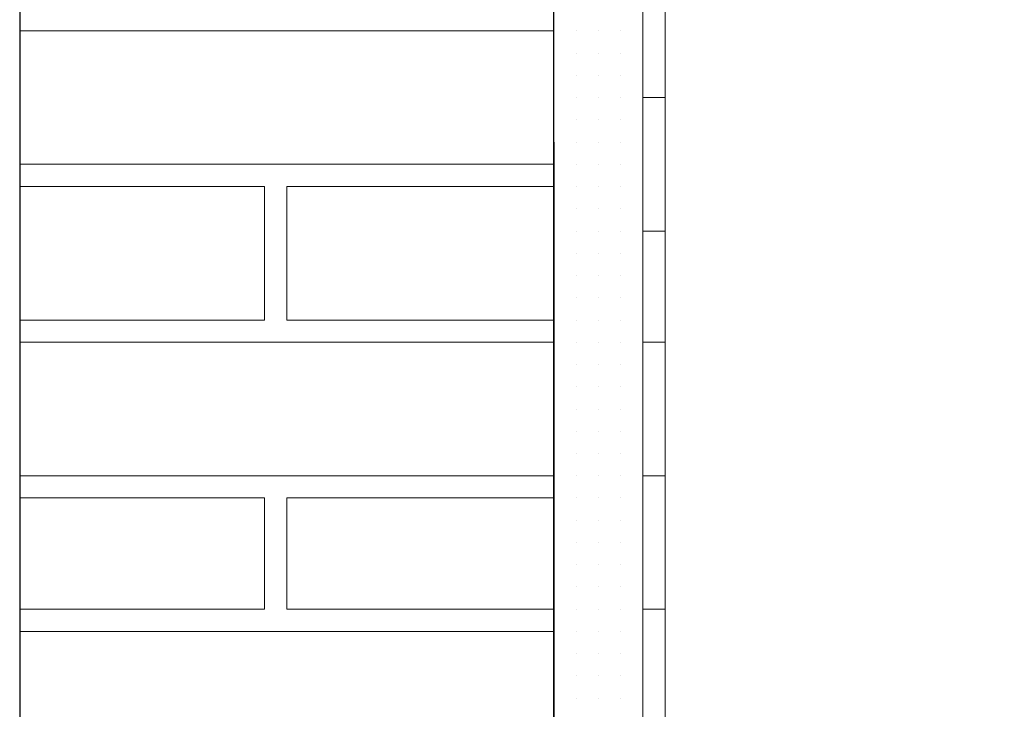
# Model space of a CAD drawing. Header units: metres. Extents: x 5.7 to 89.8, y 4 to 63.5.
# Tile 214 of 256: x 25.2 to 25.6, y 52.8 to 53.1. Entities that reach past the tile are written whole.
import ezdxf

# ---------------------------------------------------------------- set-up
doc = ezdxf.new("R2010")
doc.units = ezdxf.units.M
doc.header["$MEASUREMENT"] = 0
for name, color, linetype in [('PDF17_hatch-borshi', 7, 'Continuous'), ('PDF17_kaff', 7, 'Continuous'), ('PDF17_wall', 7, 'Continuous')]:
    doc.layers.add(name, color=color, linetype=linetype)

msp = doc.modelspace()

# ---------------------------------------------------------------- linework, layer by layer
at = {"layer": 'PDF17_hatch-borshi', "lineweight": 18}
for points in [[(25.41995, 53.0936), (25.1888, 53.0936)], [(25.19843, 53.0936), (25.19843, 53.0936)], [(25.19843, 53.0936), (25.19843, 53.0936)], [(25.20806, 53.0936), (25.20806, 53.0936)], [(25.20806, 53.0936), (25.20806, 53.0936)], [(25.21769, 53.0936), (25.21769, 53.0936)], [(25.23695, 53.0936), (25.23695, 53.0936)], [(25.23695, 53.0936), (25.23695, 53.0936)], [(25.24659, 53.0936), (25.24659, 53.0936)], [(25.24659, 53.0936), (25.24659, 53.0936)], [(25.25622, 53.0936), (25.25622, 53.0936)], [(25.26585, 53.0936), (25.26585, 53.0936)], [(25.26585, 53.0936), (25.26585, 53.0936)], [(25.26585, 53.0936), (25.26585, 53.0936)], [(25.26585, 53.0936), (25.26585, 53.0936)], [(25.27548, 53.0936), (25.27548, 53.0936)], [(25.27548, 53.0936), (25.27548, 53.0936)], [(25.28511, 53.0936), (25.28511, 53.0936)], [(25.28511, 53.0936), (25.28511, 53.0936)], [(25.29474, 53.0936), (25.29474, 53.0936)], [(25.29474, 53.0936), (25.29474, 53.0936)], [(25.30437, 53.0936), (25.30437, 53.0936)], [(25.30437, 53.0936), (25.30437, 53.0936)], [(25.314, 53.0936), (25.314, 53.0936)], [(25.314, 53.0936), (25.314, 53.0936)], [(25.314, 53.0936), (25.314, 53.0936)], [(25.314, 53.0936), (25.314, 53.0936)], [(25.32364, 53.0936), (25.32364, 53.0936)], [(25.33327, 53.0936), (25.33327, 53.0936)], [(25.3429, 53.0936), (25.3429, 53.0936)], [(25.3429, 53.0936), (25.3429, 53.0936)], [(25.35253, 53.0936), (25.35253, 53.0936)], [(25.37179, 53.0936), (25.37179, 53.0936)], [(25.37179, 53.0936), (25.37179, 53.0936)], [(25.37179, 53.0936), (25.37179, 53.0936)], [(25.38142, 53.0936), (25.38142, 53.0936)], [(25.39105, 53.0936), (25.39105, 53.0936)], [(25.40068, 53.0936), (25.40068, 53.0936)], [(25.40068, 53.0936), (25.40068, 53.0936)], [(25.41032, 53.0936), (25.41032, 53.0936)], [(25.41032, 53.0936), (25.41032, 53.0936)], [(25.41995, 53.0936), (25.41995, 53.0936)], [(25.41995, 53.0936), (25.41995, 53.0936)], [(25.41995, 53.0936), (25.41995, 53.0936)], [(25.42958, 53.0936), (25.42958, 53.0936)], [(25.42958, 53.0936), (25.42958, 53.0936)], [(25.42958, 53.0936), (25.42958, 53.0936)], [(25.43921, 53.0936), (25.43921, 53.0936)], [(25.43921, 53.0936), (25.43921, 53.0936)], [(25.43921, 53.0936), (25.43921, 53.0936)], [(25.43921, 53.0936), (25.43921, 53.0936)], [(25.44884, 53.0936), (25.44884, 53.0936)], [(25.44884, 53.0936), (25.44884, 53.0936)], [(25.44884, 53.0936), (25.44884, 53.0936)], [(25.44884, 53.0936), (25.44884, 53.0936)], [(25.45847, 53.0936), (25.45847, 53.0936)], [(25.45847, 53.0936), (25.45847, 53.0936)], [(25.45847, 53.0936), (25.45847, 53.0936)], [(25.41995, 53.08396), (25.41995, 53.08396)], [(25.41995, 53.08396), (25.41995, 53.08396)], [(25.41995, 53.08396), (25.41995, 53.08396)], [(25.41995, 53.08396), (25.41995, 53.08396)], [(25.42958, 53.08396), (25.42958, 53.08396)], [(25.42958, 53.08396), (25.42958, 53.08396)], [(25.42958, 53.08396), (25.42958, 53.08396)], [(25.42958, 53.08396), (25.42958, 53.08396)], [(25.43921, 53.08396), (25.43921, 53.08396)], [(25.43921, 53.08396), (25.43921, 53.08396)], [(25.43921, 53.08396), (25.43921, 53.08396)], [(25.43921, 53.08396), (25.43921, 53.08396)], [(25.44884, 53.08396), (25.44884, 53.08396)], [(25.44884, 53.08396), (25.44884, 53.08396)], [(25.44884, 53.08396), (25.44884, 53.08396)], [(25.44884, 53.08396), (25.44884, 53.08396)], [(25.45847, 53.08396), (25.45847, 53.08396)], [(25.45847, 53.08396), (25.45847, 53.08396)], [(25.45847, 53.08396), (25.45847, 53.08396)], [(25.41995, 53.07433), (25.41995, 53.07433)], [(25.41995, 53.07433), (25.41995, 53.07433)], [(25.41995, 53.07433), (25.41995, 53.07433)], [(25.42958, 53.07433), (25.42958, 53.07433)], [(25.42958, 53.07433), (25.42958, 53.07433)], [(25.42958, 53.07433), (25.42958, 53.07433)], [(25.43921, 53.07433), (25.43921, 53.07433)], [(25.43921, 53.07433), (25.43921, 53.07433)], [(25.43921, 53.07433), (25.43921, 53.07433)], [(25.44884, 53.07433), (25.44884, 53.07433)], [(25.44884, 53.07433), (25.44884, 53.07433)], [(25.44884, 53.07433), (25.44884, 53.07433)], [(25.45847, 53.07433), (25.45847, 53.07433)], [(25.45847, 53.07433), (25.45847, 53.07433)], [(25.45847, 53.07433), (25.45847, 53.07433)], [(25.45847, 53.07433), (25.45847, 53.07433)], [(25.41995, 53.0647), (25.41995, 53.0647)], [(25.41995, 53.0647), (25.41995, 53.0647)], [(25.41995, 53.0647), (25.41995, 53.0647)], [(25.42958, 53.0647), (25.42958, 53.0647)], [(25.42958, 53.0647), (25.42958, 53.0647)], [(25.42958, 53.0647), (25.42958, 53.0647)], [(25.42958, 53.0647), (25.42958, 53.0647)], [(25.43921, 53.0647), (25.43921, 53.0647)], [(25.43921, 53.0647), (25.43921, 53.0647)], [(25.43921, 53.0647), (25.43921, 53.0647)], [(25.43921, 53.0647), (25.43921, 53.0647)], [(25.44884, 53.0647), (25.44884, 53.0647)], [(25.44884, 53.0647), (25.44884, 53.0647)], [(25.44884, 53.0647), (25.44884, 53.0647)], [(25.44884, 53.0647), (25.44884, 53.0647)], [(25.45847, 53.0647), (25.45847, 53.0647)], [(25.45847, 53.0647), (25.45847, 53.0647)], [(25.41995, 53.05507), (25.41995, 53.05507)], [(25.41995, 53.05507), (25.41995, 53.05507)], [(25.42958, 53.05507), (25.42958, 53.05507)], [(25.42958, 53.05507), (25.42958, 53.05507)], [(25.42958, 53.05507), (25.42958, 53.05507)], [(25.42958, 53.05507), (25.42958, 53.05507)], [(25.43921, 53.05507), (25.43921, 53.05507)], [(25.43921, 53.05507), (25.43921, 53.05507)], [(25.43921, 53.05507), (25.43921, 53.05507)], [(25.43921, 53.05507), (25.43921, 53.05507)], [(25.44884, 53.05507), (25.44884, 53.05507)], [(25.44884, 53.05507), (25.44884, 53.05507)], [(25.44884, 53.05507), (25.44884, 53.05507)], [(25.44884, 53.05507), (25.44884, 53.05507)], [(25.45847, 53.05507), (25.45847, 53.05507)], [(25.45847, 53.05507), (25.45847, 53.05507)], [(25.45847, 53.05507), (25.45847, 53.05507)], [(25.45847, 53.05507), (25.45847, 53.05507)], [(25.41995, 53.04544), (25.41995, 53.04544)], [(25.41995, 53.04544), (25.41995, 53.04544)], [(25.41995, 53.04544), (25.41995, 53.04544)], [(25.42958, 53.04544), (25.42958, 53.04544)], [(25.42958, 53.04544), (25.42958, 53.04544)], [(25.43921, 53.04544), (25.43921, 53.04544)], [(25.43921, 53.04544), (25.43921, 53.04544)], [(25.43921, 53.04544), (25.43921, 53.04544)], [(25.44884, 53.04544), (25.44884, 53.04544)], [(25.44884, 53.04544), (25.44884, 53.04544)], [(25.44884, 53.04544), (25.44884, 53.04544)], [(25.44884, 53.04544), (25.44884, 53.04544)], [(25.44884, 53.04544), (25.44884, 53.04544)], [(25.45847, 53.04544), (25.45847, 53.04544)], [(25.41995, 53.03581), (25.1888, 53.03581)], [(25.19843, 53.03581), (25.19843, 53.03581)], [(25.19843, 53.03581), (25.19843, 53.03581)], [(25.21769, 53.03581), (25.21769, 53.03581)], [(25.23695, 53.03581), (25.23695, 53.03581)], [(25.23695, 53.03581), (25.23695, 53.03581)], [(25.26585, 53.03581), (25.26585, 53.03581)], [(25.26585, 53.03581), (25.26585, 53.03581)], [(25.28511, 53.03581), (25.28511, 53.03581)], [(25.29474, 53.03581), (25.29474, 53.03581)], [(25.30437, 53.03581), (25.30437, 53.03581)], [(25.314, 53.03581), (25.314, 53.03581)], [(25.32364, 53.03581), (25.32364, 53.03581)], [(25.33327, 53.03581), (25.33327, 53.03581)], [(25.35253, 53.03581), (25.35253, 53.03581)], [(25.37179, 53.03581), (25.37179, 53.03581)], [(25.40068, 53.03581), (25.40068, 53.03581)], [(25.41995, 53.03581), (25.41995, 53.03581)], [(25.41995, 53.03581), (25.41995, 53.03581)], [(25.41995, 53.03581), (25.41995, 53.03581)], [(25.41995, 53.03581), (25.41995, 53.03581)], [(25.42958, 53.03581), (25.42958, 53.03581)], [(25.42958, 53.03581), (25.42958, 53.03581)], [(25.42958, 53.03581), (25.42958, 53.03581)], [(25.42958, 53.03581), (25.42958, 53.03581)], [(25.43921, 53.03581), (25.43921, 53.03581)], [(25.43921, 53.03581), (25.43921, 53.03581)], [(25.43921, 53.03581), (25.43921, 53.03581)], [(25.43921, 53.03581), (25.43921, 53.03581)], [(25.44884, 53.03581), (25.44884, 53.03581)], [(25.44884, 53.03581), (25.44884, 53.03581)], [(25.44884, 53.03581), (25.44884, 53.03581)], [(25.45847, 53.03581), (25.45847, 53.03581)], [(25.45847, 53.03581), (25.45847, 53.03581)], [(25.45847, 53.03581), (25.45847, 53.03581)], [(25.1888, 52.96839), (25.29474, 52.96839), (25.29474, 53.02618), (25.1888, 53.02618)], [(25.1888, 53.02618), (25.1888, 53.02618)], [(25.19843, 53.02618), (25.19843, 53.02618)], [(25.21769, 53.02618), (25.21769, 53.02618)], [(25.24659, 53.02618), (25.24659, 53.02618)], [(25.24659, 53.02618), (25.24659, 53.02618)], [(25.25622, 53.02618), (25.25622, 53.02618)], [(25.26585, 53.02618), (25.26585, 53.02618)], [(25.26585, 53.02618), (25.26585, 53.02618)], [(25.26585, 53.02618), (25.26585, 53.02618)], [(25.27548, 53.02618), (25.27548, 53.02618)], [(25.28511, 53.02618), (25.28511, 53.02618)], [(25.29474, 53.02618), (25.29474, 53.02618)], [(25.29474, 53.02618), (25.29474, 53.02618)], [(25.29474, 53.02618), (25.29474, 53.02618)], [(25.41995, 53.02618), (25.30437, 53.02618), (25.30437, 52.96839), (25.41995, 52.96839)], [(25.30437, 53.02618), (25.30437, 53.02618)], [(25.32364, 53.02618), (25.32364, 53.02618)], [(25.32364, 53.02618), (25.32364, 53.02618)], [(25.3429, 53.02618), (25.3429, 53.02618)], [(25.35253, 53.02618), (25.35253, 53.02618)], [(25.36216, 53.02618), (25.36216, 53.02618)], [(25.37179, 53.02618), (25.37179, 53.02618)], [(25.38142, 53.02618), (25.38142, 53.02618)], [(25.39105, 53.02618), (25.39105, 53.02618)], [(25.40068, 53.02618), (25.40068, 53.02618)], [(25.41032, 53.02618), (25.41032, 53.02618)], [(25.41032, 53.02618), (25.41032, 53.02618)], [(25.41995, 53.02618), (25.41995, 53.02618)], [(25.41995, 53.02618), (25.41995, 53.02618)], [(25.41995, 53.02618), (25.41995, 53.02618)], [(25.41995, 53.02618), (25.41995, 53.02618)], [(25.41995, 53.02618), (25.41995, 53.02618)], [(25.42958, 53.02618), (25.42958, 53.02618)], [(25.42958, 53.02618), (25.42958, 53.02618)], [(25.42958, 53.02618), (25.42958, 53.02618)], [(25.42958, 53.02618), (25.42958, 53.02618)], [(25.43921, 53.02618), (25.43921, 53.02618)], [(25.43921, 53.02618), (25.43921, 53.02618)], [(25.43921, 53.02618), (25.43921, 53.02618)], [(25.43921, 53.02618), (25.43921, 53.02618)], [(25.44884, 53.02618), (25.44884, 53.02618)], [(25.44884, 53.02618), (25.44884, 53.02618)], [(25.44884, 53.02618), (25.44884, 53.02618)], [(25.44884, 53.02618), (25.44884, 53.02618)], [(25.44884, 53.02618), (25.44884, 53.02618)], [(25.45847, 53.02618), (25.45847, 53.02618)], [(25.45847, 53.02618), (25.45847, 53.02618)], [(25.41995, 53.01655), (25.41995, 53.01655)], [(25.41995, 53.01655), (25.41995, 53.01655)], [(25.42958, 53.01655), (25.42958, 53.01655)], [(25.42958, 53.01655), (25.42958, 53.01655)], [(25.42958, 53.01655), (25.42958, 53.01655)], [(25.43921, 53.01655), (25.43921, 53.01655)], [(25.43921, 53.01655), (25.43921, 53.01655)], [(25.43921, 53.01655), (25.43921, 53.01655)], [(25.43921, 53.01655), (25.43921, 53.01655)], [(25.44884, 53.01655), (25.44884, 53.01655)], [(25.44884, 53.01655), (25.44884, 53.01655)], [(25.44884, 53.01655), (25.44884, 53.01655)], [(25.45847, 53.01655), (25.45847, 53.01655)], [(25.45847, 53.01655), (25.45847, 53.01655)], [(25.45847, 53.01655), (25.45847, 53.01655)], [(25.45847, 53.01655), (25.45847, 53.01655)], [(25.29474, 53.00691), (25.29474, 53.00691)], [(25.29474, 53.00691), (25.29474, 53.00691)], [(25.29474, 53.00691), (25.29474, 53.00691)], [(25.30437, 53.00691), (25.30437, 53.00691)], [(25.41995, 53.00691), (25.41995, 53.00691)], [(25.41995, 53.00691), (25.41995, 53.00691)], [(25.41995, 53.00691), (25.41995, 53.00691)], [(25.42958, 53.00691), (25.42958, 53.00691)], [(25.42958, 53.00691), (25.42958, 53.00691)], [(25.42958, 53.00691), (25.42958, 53.00691)], [(25.42958, 53.00691), (25.42958, 53.00691)], [(25.43921, 53.00691), (25.43921, 53.00691)], [(25.43921, 53.00691), (25.43921, 53.00691)], [(25.44884, 53.00691), (25.44884, 53.00691)], [(25.44884, 53.00691), (25.44884, 53.00691)], [(25.44884, 53.00691), (25.44884, 53.00691)], [(25.45847, 53.00691), (25.45847, 53.00691)], [(25.29474, 52.99728), (25.29474, 52.99728)], [(25.41995, 52.99728), (25.41995, 52.99728)], [(25.41995, 52.99728), (25.41995, 52.99728)], [(25.41995, 52.99728), (25.41995, 52.99728)], [(25.42958, 52.99728), (25.42958, 52.99728)], [(25.42958, 52.99728), (25.42958, 52.99728)], [(25.42958, 52.99728), (25.42958, 52.99728)], [(25.42958, 52.99728), (25.42958, 52.99728)], [(25.43921, 52.99728), (25.43921, 52.99728)], [(25.43921, 52.99728), (25.43921, 52.99728)], [(25.43921, 52.99728), (25.43921, 52.99728)], [(25.43921, 52.99728), (25.43921, 52.99728)], [(25.43921, 52.99728), (25.43921, 52.99728)], [(25.44884, 52.99728), (25.44884, 52.99728)], [(25.44884, 52.99728), (25.44884, 52.99728)], [(25.44884, 52.99728), (25.44884, 52.99728)], [(25.45847, 52.99728), (25.45847, 52.99728)], [(25.45847, 52.99728), (25.45847, 52.99728)], [(25.45847, 52.99728), (25.45847, 52.99728)], [(25.45847, 52.99728), (25.45847, 52.99728)], [(25.29474, 52.98765), (25.29474, 52.98765)], [(25.41995, 52.98765), (25.41995, 52.98765)], [(25.41995, 52.98765), (25.41995, 52.98765)], [(25.42958, 52.98765), (25.42958, 52.98765)], [(25.42958, 52.98765), (25.42958, 52.98765)], [(25.42958, 52.98765), (25.42958, 52.98765)], [(25.42958, 52.98765), (25.42958, 52.98765)], [(25.43921, 52.98765), (25.43921, 52.98765)], [(25.43921, 52.98765), (25.43921, 52.98765)], [(25.43921, 52.98765), (25.43921, 52.98765)], [(25.44884, 52.98765), (25.44884, 52.98765)], [(25.44884, 52.98765), (25.44884, 52.98765)], [(25.44884, 52.98765), (25.44884, 52.98765)], [(25.44884, 52.98765), (25.44884, 52.98765)], [(25.45847, 52.98765), (25.45847, 52.98765)], [(25.45847, 52.98765), (25.45847, 52.98765)], [(25.29474, 52.97802), (25.29474, 52.97802)], [(25.29474, 52.97802), (25.29474, 52.97802)], [(25.30437, 52.97802), (25.30437, 52.97802)], [(25.41995, 52.97802), (25.41995, 52.97802)], [(25.41995, 52.97802), (25.41995, 52.97802)], [(25.41995, 52.97802), (25.41995, 52.97802)], [(25.41995, 52.97802), (25.41995, 52.97802)], [(25.42958, 52.97802), (25.42958, 52.97802)], [(25.42958, 52.97802), (25.42958, 52.97802)], [(25.42958, 52.97802), (25.42958, 52.97802)], [(25.42958, 52.97802), (25.42958, 52.97802)], [(25.43921, 52.97802), (25.43921, 52.97802)], [(25.43921, 52.97802), (25.43921, 52.97802)], [(25.43921, 52.97802), (25.43921, 52.97802)], [(25.44884, 52.97802), (25.44884, 52.97802)], [(25.44884, 52.97802), (25.44884, 52.97802)], [(25.45847, 52.97802), (25.45847, 52.97802)], [(25.45847, 52.97802), (25.45847, 52.97802)], [(25.19843, 52.96839), (25.19843, 52.96839)], [(25.19843, 52.96839), (25.19843, 52.96839)], [(25.21769, 52.96839), (25.21769, 52.96839)], [(25.23695, 52.96839), (25.23695, 52.96839)], [(25.24659, 52.96839), (25.24659, 52.96839)], [(25.26585, 52.96839), (25.26585, 52.96839)], [(25.26585, 52.96839), (25.26585, 52.96839)], [(25.27548, 52.96839), (25.27548, 52.96839)], [(25.28511, 52.96839), (25.28511, 52.96839)], [(25.29474, 52.96839), (25.29474, 52.96839)], [(25.30437, 52.96839), (25.30437, 52.96839)], [(25.30437, 52.96839), (25.30437, 52.96839)], [(25.314, 52.96839), (25.314, 52.96839)], [(25.314, 52.96839), (25.314, 52.96839)], [(25.32364, 52.96839), (25.32364, 52.96839)], [(25.33327, 52.96839), (25.33327, 52.96839)], [(25.33327, 52.96839), (25.33327, 52.96839)], [(25.3429, 52.96839), (25.3429, 52.96839)], [(25.3429, 52.96839), (25.3429, 52.96839)], [(25.35253, 52.96839), (25.35253, 52.96839)], [(25.37179, 52.96839), (25.37179, 52.96839)], [(25.38142, 52.96839), (25.38142, 52.96839)], [(25.40068, 52.96839), (25.40068, 52.96839)], [(25.41032, 52.96839), (25.41032, 52.96839)], [(25.41995, 52.96839), (25.41995, 52.96839)], [(25.41995, 52.96839), (25.41995, 52.96839)], [(25.41995, 52.96839), (25.41995, 52.96839)], [(25.41995, 52.96839), (25.41995, 52.96839)], [(25.42958, 52.96839), (25.42958, 52.96839)], [(25.42958, 52.96839), (25.42958, 52.96839)], [(25.42958, 52.96839), (25.42958, 52.96839)], [(25.42958, 52.96839), (25.42958, 52.96839)], [(25.42958, 52.96839), (25.42958, 52.96839)], [(25.43921, 52.96839), (25.43921, 52.96839)], [(25.43921, 52.96839), (25.43921, 52.96839)], [(25.43921, 52.96839), (25.43921, 52.96839)], [(25.44884, 52.96839), (25.44884, 52.96839)], [(25.44884, 52.96839), (25.44884, 52.96839)], [(25.44884, 52.96839), (25.44884, 52.96839)], [(25.44884, 52.96839), (25.44884, 52.96839)], [(25.44884, 52.96839), (25.44884, 52.96839)], [(25.45847, 52.96839), (25.45847, 52.96839)], [(25.45847, 52.96839), (25.45847, 52.96839)], [(25.1888, 52.95876), (25.41995, 52.95876)], [(25.20806, 52.95876), (25.20806, 52.95876)], [(25.20806, 52.95876), (25.20806, 52.95876)], [(25.23695, 52.95876), (25.23695, 52.95876)], [(25.24659, 52.95876), (25.24659, 52.95876)], [(25.25622, 52.95876), (25.25622, 52.95876)], [(25.26585, 52.95876), (25.26585, 52.95876)], [(25.26585, 52.95876), (25.26585, 52.95876)], [(25.27548, 52.95876), (25.27548, 52.95876)], [(25.27548, 52.95876), (25.27548, 52.95876)], [(25.28511, 52.95876), (25.28511, 52.95876)], [(25.29474, 52.95876), (25.29474, 52.95876)], [(25.314, 52.95876), (25.314, 52.95876)], [(25.314, 52.95876), (25.314, 52.95876)], [(25.3429, 52.95876), (25.3429, 52.95876)], [(25.37179, 52.95876), (25.37179, 52.95876)], [(25.37179, 52.95876), (25.37179, 52.95876)], [(25.39105, 52.95876), (25.39105, 52.95876)], [(25.40068, 52.95876), (25.40068, 52.95876)], [(25.41032, 52.95876), (25.41032, 52.95876)], [(25.41995, 52.95876), (25.41995, 52.95876)], [(25.41995, 52.95876), (25.41995, 52.95876)], [(25.41995, 52.95876), (25.41995, 52.95876)], [(25.41995, 52.95876), (25.41995, 52.95876)], [(25.42958, 52.95876), (25.42958, 52.95876)], [(25.42958, 52.95876), (25.42958, 52.95876)], [(25.42958, 52.95876), (25.42958, 52.95876)], [(25.43921, 52.95876), (25.43921, 52.95876)], [(25.43921, 52.95876), (25.43921, 52.95876)], [(25.43921, 52.95876), (25.43921, 52.95876)], [(25.43921, 52.95876), (25.43921, 52.95876)], [(25.44884, 52.95876), (25.44884, 52.95876)], [(25.44884, 52.95876), (25.44884, 52.95876)], [(25.45847, 52.95876), (25.45847, 52.95876)], [(25.45847, 52.95876), (25.45847, 52.95876)], [(25.45847, 52.95876), (25.45847, 52.95876)], [(25.45847, 52.95876), (25.45847, 52.95876)], [(25.41995, 52.94913), (25.41995, 52.94913)], [(25.41995, 52.94913), (25.41995, 52.94913)], [(25.41995, 52.94913), (25.41995, 52.94913)], [(25.42958, 52.94913), (25.42958, 52.94913)], [(25.42958, 52.94913), (25.42958, 52.94913)], [(25.42958, 52.94913), (25.42958, 52.94913)], [(25.42958, 52.94913), (25.42958, 52.94913)], [(25.43921, 52.94913), (25.43921, 52.94913)], [(25.43921, 52.94913), (25.43921, 52.94913)], [(25.44884, 52.94913), (25.44884, 52.94913)], [(25.44884, 52.94913), (25.44884, 52.94913)], [(25.44884, 52.94913), (25.44884, 52.94913)], [(25.44884, 52.94913), (25.44884, 52.94913)], [(25.45847, 52.94913), (25.45847, 52.94913)], [(25.45847, 52.94913), (25.45847, 52.94913)], [(25.45847, 52.94913), (25.45847, 52.94913)], [(25.41995, 52.9395), (25.41995, 52.9395)], [(25.41995, 52.9395), (25.41995, 52.9395)], [(25.41995, 52.9395), (25.41995, 52.9395)], [(25.42958, 52.9395), (25.42958, 52.9395)], [(25.42958, 52.9395), (25.42958, 52.9395)], [(25.42958, 52.9395), (25.42958, 52.9395)], [(25.43921, 52.9395), (25.43921, 52.9395)], [(25.43921, 52.9395), (25.43921, 52.9395)], [(25.43921, 52.9395), (25.43921, 52.9395)], [(25.43921, 52.9395), (25.43921, 52.9395)], [(25.44884, 52.9395), (25.44884, 52.9395)], [(25.44884, 52.9395), (25.44884, 52.9395)], [(25.45847, 52.9395), (25.45847, 52.9395)], [(25.45847, 52.9395), (25.45847, 52.9395)], [(25.45847, 52.9395), (25.45847, 52.9395)], [(25.41995, 52.92986), (25.41995, 52.92986)], [(25.41995, 52.92986), (25.41995, 52.92986)], [(25.41995, 52.92986), (25.41995, 52.92986)], [(25.41995, 52.92986), (25.41995, 52.92986)], [(25.42958, 52.92986), (25.42958, 52.92986)], [(25.42958, 52.92986), (25.42958, 52.92986)], [(25.42958, 52.92986), (25.42958, 52.92986)], [(25.42958, 52.92986), (25.42958, 52.92986)], [(25.43921, 52.92986), (25.43921, 52.92986)], [(25.43921, 52.92986), (25.43921, 52.92986)], [(25.43921, 52.92986), (25.43921, 52.92986)], [(25.43921, 52.92986), (25.43921, 52.92986)], [(25.44884, 52.92986), (25.44884, 52.92986)], [(25.44884, 52.92986), (25.44884, 52.92986)], [(25.44884, 52.92986), (25.44884, 52.92986)], [(25.44884, 52.92986), (25.44884, 52.92986)], [(25.45847, 52.92986), (25.45847, 52.92986)], [(25.45847, 52.92986), (25.45847, 52.92986)], [(25.45847, 52.92986), (25.45847, 52.92986)], [(25.41995, 52.92023), (25.41995, 52.92023)], [(25.41995, 52.92023), (25.41995, 52.92023)], [(25.41995, 52.92023), (25.41995, 52.92023)], [(25.42958, 52.92023), (25.42958, 52.92023)], [(25.42958, 52.92023), (25.42958, 52.92023)], [(25.43921, 52.92023), (25.43921, 52.92023)], [(25.43921, 52.92023), (25.43921, 52.92023)], [(25.43921, 52.92023), (25.43921, 52.92023)], [(25.44884, 52.92023), (25.44884, 52.92023)], [(25.44884, 52.92023), (25.44884, 52.92023)], [(25.44884, 52.92023), (25.44884, 52.92023)], [(25.44884, 52.92023), (25.44884, 52.92023)], [(25.45847, 52.92023), (25.45847, 52.92023)], [(25.45847, 52.92023), (25.45847, 52.92023)], [(25.45847, 52.92023), (25.45847, 52.92023)], [(25.45847, 52.92023), (25.45847, 52.92023)], [(25.41995, 52.9106), (25.41995, 52.9106)], [(25.41995, 52.9106), (25.41995, 52.9106)], [(25.41995, 52.9106), (25.41995, 52.9106)], [(25.42958, 52.9106), (25.42958, 52.9106)], [(25.42958, 52.9106), (25.42958, 52.9106)], [(25.42958, 52.9106), (25.42958, 52.9106)], [(25.43921, 52.9106), (25.43921, 52.9106)], [(25.43921, 52.9106), (25.43921, 52.9106)], [(25.43921, 52.9106), (25.43921, 52.9106)], [(25.43921, 52.9106), (25.43921, 52.9106)], [(25.44884, 52.9106), (25.44884, 52.9106)], [(25.44884, 52.9106), (25.44884, 52.9106)], [(25.45847, 52.9106), (25.45847, 52.9106)], [(25.45847, 52.9106), (25.45847, 52.9106)], [(25.41995, 52.90097), (25.1888, 52.90097)], [(25.1888, 52.90097), (25.1888, 52.90097)], [(25.19843, 52.90097), (25.19843, 52.90097)], [(25.19843, 52.90097), (25.19843, 52.90097)], [(25.21769, 52.90097), (25.21769, 52.90097)], [(25.21769, 52.90097), (25.21769, 52.90097)], [(25.23695, 52.90097), (25.23695, 52.90097)], [(25.23695, 52.90097), (25.23695, 52.90097)], [(25.24659, 52.90097), (25.24659, 52.90097)], [(25.25622, 52.90097), (25.25622, 52.90097)], [(25.26585, 52.90097), (25.26585, 52.90097)], [(25.26585, 52.90097), (25.26585, 52.90097)], [(25.26585, 52.90097), (25.26585, 52.90097)], [(25.26585, 52.90097), (25.26585, 52.90097)], [(25.27548, 52.90097), (25.27548, 52.90097)], [(25.28511, 52.90097), (25.28511, 52.90097)], [(25.28511, 52.90097), (25.28511, 52.90097)], [(25.29474, 52.90097), (25.29474, 52.90097)], [(25.29474, 52.90097), (25.29474, 52.90097)], [(25.30437, 52.90097), (25.30437, 52.90097)], [(25.30437, 52.90097), (25.30437, 52.90097)], [(25.314, 52.90097), (25.314, 52.90097)], [(25.32364, 52.90097), (25.32364, 52.90097)], [(25.32364, 52.90097), (25.32364, 52.90097)], [(25.33327, 52.90097), (25.33327, 52.90097)], [(25.3429, 52.90097), (25.3429, 52.90097)], [(25.35253, 52.90097), (25.35253, 52.90097)], [(25.35253, 52.90097), (25.35253, 52.90097)], [(25.37179, 52.90097), (25.37179, 52.90097)], [(25.37179, 52.90097), (25.37179, 52.90097)], [(25.38142, 52.90097), (25.38142, 52.90097)], [(25.39105, 52.90097), (25.39105, 52.90097)], [(25.40068, 52.90097), (25.40068, 52.90097)], [(25.40068, 52.90097), (25.40068, 52.90097)], [(25.41032, 52.90097), (25.41032, 52.90097)], [(25.41032, 52.90097), (25.41032, 52.90097)], [(25.41995, 52.90097), (25.41995, 52.90097)], [(25.41995, 52.90097), (25.41995, 52.90097)], [(25.42958, 52.90097), (25.42958, 52.90097)], [(25.42958, 52.90097), (25.42958, 52.90097)], [(25.42958, 52.90097), (25.42958, 52.90097)], [(25.42958, 52.90097), (25.42958, 52.90097)], [(25.43921, 52.90097), (25.43921, 52.90097)], [(25.43921, 52.90097), (25.43921, 52.90097)], [(25.43921, 52.90097), (25.43921, 52.90097)], [(25.43921, 52.90097), (25.43921, 52.90097)], [(25.43921, 52.90097), (25.43921, 52.90097)], [(25.44884, 52.90097), (25.44884, 52.90097)], [(25.44884, 52.90097), (25.44884, 52.90097)], [(25.44884, 52.90097), (25.44884, 52.90097)], [(25.44884, 52.90097), (25.44884, 52.90097)], [(25.45847, 52.90097), (25.45847, 52.90097)], [(25.45847, 52.90097), (25.45847, 52.90097)], [(25.45847, 52.90097), (25.45847, 52.90097)], [(25.45847, 52.90097), (25.45847, 52.90097)], [(25.1888, 52.89134), (25.29474, 52.89134), (25.29474, 52.84318), (25.1888, 52.84318)], [(25.24659, 52.89134), (25.24659, 52.89134)], [(25.29474, 52.89134), (25.29474, 52.89134)], [(25.41995, 52.84318), (25.30437, 52.84318), (25.30437, 52.89134), (25.41995, 52.89134)], [(25.32364, 52.89134), (25.32364, 52.89134)], [(25.36216, 52.89134), (25.36216, 52.89134)], [(25.41995, 52.89134), (25.41995, 52.89134)], [(25.41995, 52.89134), (25.41995, 52.89134)], [(25.41995, 52.89134), (25.41995, 52.89134)], [(25.42958, 52.89134), (25.42958, 52.89134)], [(25.42958, 52.89134), (25.42958, 52.89134)], [(25.42958, 52.89134), (25.42958, 52.89134)], [(25.43921, 52.89134), (25.43921, 52.89134)], [(25.43921, 52.89134), (25.43921, 52.89134)], [(25.43921, 52.89134), (25.43921, 52.89134)], [(25.43921, 52.89134), (25.43921, 52.89134)], [(25.44884, 52.89134), (25.44884, 52.89134)], [(25.44884, 52.89134), (25.44884, 52.89134)], [(25.44884, 52.89134), (25.44884, 52.89134)], [(25.44884, 52.89134), (25.44884, 52.89134)], [(25.45847, 52.89134), (25.45847, 52.89134)], [(25.45847, 52.89134), (25.45847, 52.89134)], [(25.29474, 52.88171), (25.29474, 52.88171)], [(25.29474, 52.88171), (25.29474, 52.88171)], [(25.29474, 52.88171), (25.29474, 52.88171)], [(25.30437, 52.88171), (25.30437, 52.88171)], [(25.41995, 52.88171), (25.41995, 52.88171)], [(25.41995, 52.88171), (25.41995, 52.88171)], [(25.41995, 52.88171), (25.41995, 52.88171)], [(25.42958, 52.88171), (25.42958, 52.88171)], [(25.42958, 52.88171), (25.42958, 52.88171)], [(25.42958, 52.88171), (25.42958, 52.88171)], [(25.42958, 52.88171), (25.42958, 52.88171)], [(25.43921, 52.88171), (25.43921, 52.88171)], [(25.43921, 52.88171), (25.43921, 52.88171)], [(25.43921, 52.88171), (25.43921, 52.88171)], [(25.43921, 52.88171), (25.43921, 52.88171)], [(25.44884, 52.88171), (25.44884, 52.88171)], [(25.44884, 52.88171), (25.44884, 52.88171)], [(25.44884, 52.88171), (25.44884, 52.88171)], [(25.45847, 52.88171), (25.45847, 52.88171)], [(25.45847, 52.88171), (25.45847, 52.88171)], [(25.45847, 52.88171), (25.45847, 52.88171)], [(25.41995, 52.87208), (25.41995, 52.87208)], [(25.41995, 52.87208), (25.41995, 52.87208)], [(25.41995, 52.87208), (25.41995, 52.87208)], [(25.42958, 52.87208), (25.42958, 52.87208)], [(25.42958, 52.87208), (25.42958, 52.87208)], [(25.42958, 52.87208), (25.42958, 52.87208)], [(25.43921, 52.87208), (25.43921, 52.87208)], [(25.43921, 52.87208), (25.43921, 52.87208)], [(25.43921, 52.87208), (25.43921, 52.87208)], [(25.43921, 52.87208), (25.43921, 52.87208)], [(25.44884, 52.87208), (25.44884, 52.87208)], [(25.44884, 52.87208), (25.44884, 52.87208)], [(25.44884, 52.87208), (25.44884, 52.87208)], [(25.45847, 52.87208), (25.45847, 52.87208)], [(25.45847, 52.87208), (25.45847, 52.87208)], [(25.45847, 52.87208), (25.45847, 52.87208)], [(25.29474, 52.86245), (25.29474, 52.86245)], [(25.29474, 52.86245), (25.29474, 52.86245)], [(25.41995, 52.86245), (25.41995, 52.86245)], [(25.41995, 52.86245), (25.41995, 52.86245)], [(25.42958, 52.86245), (25.42958, 52.86245)], [(25.42958, 52.86245), (25.42958, 52.86245)], [(25.42958, 52.86245), (25.42958, 52.86245)], [(25.42958, 52.86245), (25.42958, 52.86245)], [(25.43921, 52.86245), (25.43921, 52.86245)], [(25.43921, 52.86245), (25.43921, 52.86245)], [(25.43921, 52.86245), (25.43921, 52.86245)], [(25.43921, 52.86245), (25.43921, 52.86245)], [(25.44884, 52.86245), (25.44884, 52.86245)], [(25.44884, 52.86245), (25.44884, 52.86245)], [(25.44884, 52.86245), (25.44884, 52.86245)], [(25.44884, 52.86245), (25.44884, 52.86245)], [(25.44884, 52.86245), (25.44884, 52.86245)], [(25.45847, 52.86245), (25.45847, 52.86245)], [(25.45847, 52.86245), (25.45847, 52.86245)], [(25.45847, 52.86245), (25.45847, 52.86245)], [(25.45847, 52.86245), (25.45847, 52.86245)], [(25.41995, 52.85282), (25.41995, 52.85282)], [(25.41995, 52.85282), (25.41995, 52.85282)], [(25.41995, 52.85282), (25.41995, 52.85282)], [(25.41995, 52.85282), (25.41995, 52.85282)], [(25.42958, 52.85282), (25.42958, 52.85282)], [(25.42958, 52.85282), (25.42958, 52.85282)], [(25.42958, 52.85282), (25.42958, 52.85282)], [(25.43921, 52.85282), (25.43921, 52.85282)], [(25.43921, 52.85282), (25.43921, 52.85282)], [(25.43921, 52.85282), (25.43921, 52.85282)], [(25.44884, 52.85282), (25.44884, 52.85282)], [(25.44884, 52.85282), (25.44884, 52.85282)], [(25.45847, 52.85282), (25.45847, 52.85282)], [(25.45847, 52.85282), (25.45847, 52.85282)], [(25.19843, 52.84318), (25.19843, 52.84318)], [(25.23695, 52.84318), (25.23695, 52.84318)], [(25.29474, 52.84318), (25.29474, 52.84318)], [(25.29474, 52.84318), (25.29474, 52.84318)], [(25.30437, 52.84318), (25.30437, 52.84318)], [(25.32364, 52.84318), (25.32364, 52.84318)], [(25.33327, 52.84318), (25.33327, 52.84318)], [(25.3429, 52.84318), (25.3429, 52.84318)], [(25.40068, 52.84318), (25.40068, 52.84318)], [(25.41995, 52.84318), (25.41995, 52.84318)], [(25.41995, 52.84318), (25.41995, 52.84318)], [(25.42958, 52.84318), (25.42958, 52.84318)], [(25.42958, 52.84318), (25.42958, 52.84318)], [(25.42958, 52.84318), (25.42958, 52.84318)], [(25.42958, 52.84318), (25.42958, 52.84318)], [(25.42958, 52.84318), (25.42958, 52.84318)], [(25.43921, 52.84318), (25.43921, 52.84318)], [(25.43921, 52.84318), (25.43921, 52.84318)], [(25.43921, 52.84318), (25.43921, 52.84318)], [(25.44884, 52.84318), (25.44884, 52.84318)], [(25.44884, 52.84318), (25.44884, 52.84318)], [(25.44884, 52.84318), (25.44884, 52.84318)], [(25.44884, 52.84318), (25.44884, 52.84318)], [(25.44884, 52.84318), (25.44884, 52.84318)], [(25.45847, 52.84318), (25.45847, 52.84318)], [(25.45847, 52.84318), (25.45847, 52.84318)], [(25.41995, 52.83355), (25.1888, 52.83355)], [(25.19843, 52.83355), (25.19843, 52.83355)], [(25.19843, 52.83355), (25.19843, 52.83355)], [(25.20806, 52.83355), (25.20806, 52.83355)], [(25.20806, 52.83355), (25.20806, 52.83355)], [(25.21769, 52.83355), (25.21769, 52.83355)], [(25.23695, 52.83355), (25.23695, 52.83355)], [(25.24659, 52.83355), (25.24659, 52.83355)], [(25.24659, 52.83355), (25.24659, 52.83355)], [(25.25622, 52.83355), (25.25622, 52.83355)], [(25.26585, 52.83355), (25.26585, 52.83355)], [(25.26585, 52.83355), (25.26585, 52.83355)], [(25.26585, 52.83355), (25.26585, 52.83355)], [(25.26585, 52.83355), (25.26585, 52.83355)], [(25.27548, 52.83355), (25.27548, 52.83355)], [(25.27548, 52.83355), (25.27548, 52.83355)], [(25.28511, 52.83355), (25.28511, 52.83355)], [(25.28511, 52.83355), (25.28511, 52.83355)], [(25.29474, 52.83355), (25.29474, 52.83355)], [(25.29474, 52.83355), (25.29474, 52.83355)], [(25.30437, 52.83355), (25.30437, 52.83355)], [(25.30437, 52.83355), (25.30437, 52.83355)], [(25.314, 52.83355), (25.314, 52.83355)], [(25.314, 52.83355), (25.314, 52.83355)], [(25.314, 52.83355), (25.314, 52.83355)], [(25.314, 52.83355), (25.314, 52.83355)], [(25.33327, 52.83355), (25.33327, 52.83355)], [(25.3429, 52.83355), (25.3429, 52.83355)], [(25.3429, 52.83355), (25.3429, 52.83355)], [(25.35253, 52.83355), (25.35253, 52.83355)], [(25.37179, 52.83355), (25.37179, 52.83355)], [(25.37179, 52.83355), (25.37179, 52.83355)], [(25.37179, 52.83355), (25.37179, 52.83355)], [(25.38142, 52.83355), (25.38142, 52.83355)], [(25.39105, 52.83355), (25.39105, 52.83355)], [(25.40068, 52.83355), (25.40068, 52.83355)], [(25.41032, 52.83355), (25.41032, 52.83355)], [(25.41032, 52.83355), (25.41032, 52.83355)], [(25.41995, 52.83355), (25.41995, 52.83355)], [(25.41995, 52.83355), (25.41995, 52.83355)], [(25.41995, 52.83355), (25.41995, 52.83355)], [(25.41995, 52.83355), (25.41995, 52.83355)], [(25.42958, 52.83355), (25.42958, 52.83355)], [(25.42958, 52.83355), (25.42958, 52.83355)], [(25.42958, 52.83355), (25.42958, 52.83355)], [(25.42958, 52.83355), (25.42958, 52.83355)], [(25.43921, 52.83355), (25.43921, 52.83355)], [(25.43921, 52.83355), (25.43921, 52.83355)], [(25.43921, 52.83355), (25.43921, 52.83355)], [(25.43921, 52.83355), (25.43921, 52.83355)], [(25.44884, 52.83355), (25.44884, 52.83355)], [(25.44884, 52.83355), (25.44884, 52.83355)], [(25.44884, 52.83355), (25.44884, 52.83355)], [(25.44884, 52.83355), (25.44884, 52.83355)], [(25.44884, 52.83355), (25.44884, 52.83355)], [(25.45847, 52.83355), (25.45847, 52.83355)], [(25.45847, 52.83355), (25.45847, 52.83355)], [(25.45847, 52.83355), (25.45847, 52.83355)], [(25.41995, 52.82392), (25.41995, 52.82392)], [(25.41995, 52.82392), (25.41995, 52.82392)], [(25.41995, 52.82392), (25.41995, 52.82392)], [(25.42958, 52.82392), (25.42958, 52.82392)], [(25.42958, 52.82392), (25.42958, 52.82392)], [(25.42958, 52.82392), (25.42958, 52.82392)], [(25.43921, 52.82392), (25.43921, 52.82392)], [(25.43921, 52.82392), (25.43921, 52.82392)], [(25.43921, 52.82392), (25.43921, 52.82392)], [(25.44884, 52.82392), (25.44884, 52.82392)], [(25.44884, 52.82392), (25.44884, 52.82392)], [(25.44884, 52.82392), (25.44884, 52.82392)], [(25.44884, 52.82392), (25.44884, 52.82392)], [(25.45847, 52.82392), (25.45847, 52.82392)], [(25.45847, 52.82392), (25.45847, 52.82392)], [(25.45847, 52.82392), (25.45847, 52.82392)], [(25.41995, 52.81429), (25.41995, 52.81429)], [(25.41995, 52.81429), (25.41995, 52.81429)], [(25.41995, 52.81429), (25.41995, 52.81429)], [(25.41995, 52.81429), (25.41995, 52.81429)], [(25.42958, 52.81429), (25.42958, 52.81429)], [(25.42958, 52.81429), (25.42958, 52.81429)], [(25.42958, 52.81429), (25.42958, 52.81429)], [(25.42958, 52.81429), (25.42958, 52.81429)], [(25.43921, 52.81429), (25.43921, 52.81429)], [(25.43921, 52.81429), (25.43921, 52.81429)], [(25.43921, 52.81429), (25.43921, 52.81429)], [(25.43921, 52.81429), (25.43921, 52.81429)], [(25.43921, 52.81429), (25.43921, 52.81429)], [(25.44884, 52.81429), (25.44884, 52.81429)], [(25.44884, 52.81429), (25.44884, 52.81429)], [(25.44884, 52.81429), (25.44884, 52.81429)], [(25.44884, 52.81429), (25.44884, 52.81429)], [(25.44884, 52.81429), (25.44884, 52.81429)], [(25.45847, 52.81429), (25.45847, 52.81429)], [(25.45847, 52.81429), (25.45847, 52.81429)], [(25.45847, 52.81429), (25.45847, 52.81429)], [(25.41995, 52.80466), (25.41995, 52.80466)], [(25.41995, 52.80466), (25.41995, 52.80466)], [(25.42958, 52.80466), (25.42958, 52.80466)], [(25.42958, 52.80466), (25.42958, 52.80466)], [(25.42958, 52.80466), (25.42958, 52.80466)], [(25.42958, 52.80466), (25.42958, 52.80466)], [(25.43921, 52.80466), (25.43921, 52.80466)], [(25.43921, 52.80466), (25.43921, 52.80466)], [(25.43921, 52.80466), (25.43921, 52.80466)], [(25.44884, 52.80466), (25.44884, 52.80466)], [(25.44884, 52.80466), (25.44884, 52.80466)], [(25.44884, 52.80466), (25.44884, 52.80466)], [(25.44884, 52.80466), (25.44884, 52.80466)], [(25.44884, 52.80466), (25.44884, 52.80466)], [(25.45847, 52.80466), (25.45847, 52.80466)], [(25.45847, 52.80466), (25.45847, 52.80466)]]:
    msp.add_lwpolyline(points, dxfattribs=at)
at = {"layer": 'PDF17_kaff', "lineweight": 20}
for points in [[(25.45847, 49.92493), (25.4681, 49.92493), (25.4681, 49.96346), (25.4681, 50.25239), (25.45847, 50.25239), (25.45847, 49.92493), (25.45847, 53.62331)], [(25.4681, 53.62331), (25.4681, 49.92493)], [(25.45847, 53.0647), (25.4681, 53.0647)], [(25.45847, 53.00691), (25.4681, 53.00691)], [(25.45847, 52.95876), (25.4681, 52.95876)], [(25.45847, 52.90097), (25.4681, 52.90097)], [(25.45847, 52.84318), (25.4681, 52.84318)]]:
    msp.add_lwpolyline(points, dxfattribs=at)
at = {"layer": 'PDF17_wall', "lineweight": 25}
for points in [[(25.1888, 57.17722), (25.1888, 49.26038)], [(25.41995, 53.04544), (25.41995, 49.26038), (25.41995, 53.62331), (28.83902, 53.62331), (28.83902, 53.78704), (30.66895, 53.78704)], [(25.41995, 53.02618), (25.41995, 53.02618)]]:
    msp.add_lwpolyline(points, dxfattribs=at)

doc.saveas('drawing.dxf')
